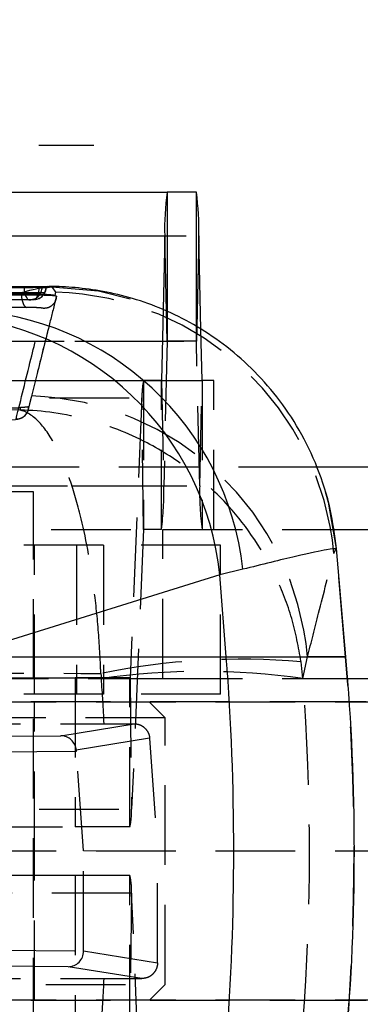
# Model space of a CAD drawing. Extents: x 65 to 753, y 47 to 611.
# Tile 10 of 22: x 335 to 346, y 114 to 145. Entities that reach past the tile are written whole.
import ezdxf

# ---------------------------------------------------------------- set-up
doc = ezdxf.new("R2010")
doc.units = 0
doc.header["$LTSCALE"] = 2
doc.linetypes.add('HIDDEN', pattern=[1.905, 1.27, -0.635])
doc.layers.get('0').update_dxf_attribs({"linetype": 'CONTINUOUS'})

# ---------------------------------------------------------------- blocks, each defined once
blk = doc.blocks.new('SW_CENTERMARKSYMBOL_5')
at = {"color": 0, "linetype": 'CONTINUOUS'}
for p, q in [((0, 5), (0, 6.75)), ((0, 0), (0, 2.5)), ((-5, 0), (-6.75, 0)), ((0, 0), (-2.5, 0)), ((0, 0), (0, -2.5)), ((0, 0), (2.5, 0)), ((5, 0), (6.75, 0)), ((0, -5), (0, -6.75))]:
    blk.add_line(p, q, dxfattribs=at)

msp = doc.modelspace()

# ---------------------------------------------------------------- linework, layer by layer
at = {"color": 7, "linetype": 'CONTINUOUS'}
for p, q in [((317.970051, 139.952419), (339.964352, 139.952419)), ((340.898722, 139.952419), (339.964352, 139.952419)), ((317.89345, 138.558248), (339.887753, 138.558248)), ((339.887753, 138.558248), (339.834408, 136.214236)), ((341.043211, 135.57516), (340.975321, 138.558248)), ((336.154768, 136.942219), (332.447833, 136.927415)), ((335.921823, 136.925653), (335.978659, 136.928691)), ((335.978659, 136.928691), (336.104629, 136.937996)), ((336.104629, 136.937996), (336.106528, 136.938721)), ((345.26773, 129.20242), (355.047611, 129.20242)), ((345.66615, 125.142602), (345.364145, 128.594538)), ((341.646757, 127.756501), (333.259678, 125.142602)), ((342.379803, 127.932787), (341.646757, 127.756501)), ((341.850469, 125.142602), (341.646757, 127.756501)), ((333.259678, 125.142602), (341.850469, 125.142602)), ((345.723145, 124.45242), (355.047611, 124.45242)), ((346.316974, 123.712686), (345.776722, 123.712686)), ((346.316974, 114.187686), (345.776722, 114.187686))]:
    msp.add_line(p, q, dxfattribs=at)
at = {"color": 8, "linetype": 'CONTINUOUS'}
for p, q in [((339.964352, 139.952419), (339.964352, 136.149837)), ((340.898722, 135.670368), (340.898722, 139.952419)), ((339.942314, 136.160793), (339.887753, 138.558248)), ((340.975321, 138.558248), (340.909438, 135.663306)), ((336.112169, 136.935484), (335.88505, 136.935484)), ((344.740502, 131.20242), (374.378844, 131.20242)), ((341.850469, 125.142602), (345.66615, 125.142602))]:
    msp.add_line(p, q, dxfattribs=at)
at = {"color": 7, "linetype": 'HIDDEN'}
for p, q in [((318.981019, 138.558248), (340.975321, 138.558248)), ((335.88505, 136.939943), (335.88505, 136.935484)), ((335.978659, 136.925653), (335.921823, 136.925653)), ((335.978659, 136.928691), (335.978659, 136.925653)), ((336.104629, 136.935484), (336.104629, 136.937996)), ((336.104629, 136.935484), (336.112169, 136.935484)), ((336.150655, 136.919515), (336.286466, 136.933045)), ((336.286466, 136.933045), (336.410786, 136.760773)), ((335.320785, 136.684427), (335.320785, 136.710277)), ((335.540498, 133.022202), (336.422875, 136.550955)), ((335.619319, 136.521392), (335.586555, 136.519743)), ((335.732071, 136.53031), (335.709682, 136.529522)), ((336.380041, 136.659615), (336.371869, 136.661004)), ((336.410786, 136.760773), (336.380041, 136.659615)), ((339.834408, 136.214236), (339.783, 133.955349)), ((339.964192, 135.199491), (339.942314, 136.160793)), ((339.964352, 136.149837), (339.964352, 135.202421)), ((340.898722, 135.202421), (340.898722, 135.670368)), ((340.909438, 135.663306), (340.898883, 135.199491)), ((341.080074, 133.955349), (341.043211, 135.57516)), ((317.969889, 135.199491), (339.964192, 135.199491)), ((317.970051, 135.202421), (339.964352, 135.202421)), ((318.904581, 135.199491), (340.898883, 135.199491)), ((339.964192, 135.199491), (339.859439, 130.596592)), ((340.898722, 135.202421), (339.964352, 135.202421)), ((341.003635, 130.596592), (340.898883, 135.199491)), ((317.219836, 133.95242), (339.214137, 133.95242)), ((317.788699, 133.955349), (339.783, 133.955349)), ((319.085772, 133.955349), (341.080074, 133.955349)), ((339.214137, 133.95242), (339.214137, 129.20242)), ((339.782839, 133.95242), (339.214137, 133.95242)), ((339.782839, 129.20242), (339.782839, 133.95242)), ((339.782839, 133.95242), (341.080235, 133.95242)), ((339.783, 133.955349), (339.859439, 130.596592)), ((341.003635, 130.596592), (341.080074, 133.955349)), ((341.080235, 133.95242), (341.080235, 129.20242)), ((341.455649, 133.95242), (341.080235, 133.95242)), ((341.455649, 129.20242), (341.455649, 133.95242)), ((317.168978, 133.395251), (339.16328, 133.395251)), ((339.16328, 133.395251), (338.781631, 124.478529)), ((339.214031, 129.20125), (339.16328, 133.395251)), ((335.288787, 133.08771), (335.26433, 133.009667)), ((319.378844, 131.20242), (374.378844, 131.20242)), ((319.378844, 131.20242), (344.740502, 131.20242)), ((317.865136, 130.596592), (339.859439, 130.596592)), ((319.009333, 130.596592), (341.003635, 130.596592)), ((335.707706, 130.400186), (327.770206, 130.400186)), ((335.707706, 109.200186), (335.707706, 130.400186)), ((317.219729, 129.20125), (339.214031, 129.20125)), ((317.219836, 129.20242), (339.214137, 129.20242)), ((339.214031, 129.20125), (338.83238, 120.284528)), ((339.782839, 129.20242), (339.214137, 129.20242)), ((339.825402, 124.45242), (339.825402, 129.20242)), ((339.825402, 129.20242), (345.26773, 129.20242)), ((337.937011, 128.700186), (328.270494, 128.700186)), ((335.738956, 123.950186), (335.738956, 128.700186)), ((337.072901, 128.700186), (337.072901, 123.950186)), ((337.937011, 128.700186), (337.937011, 123.950186)), ((341.672902, 128.700186), (337.937011, 128.700186)), ((341.672902, 123.950186), (341.672902, 128.700186)), ((345.284423, 128.441652), (345.356541, 128.595213)), ((345.356541, 128.595213), (345.315789, 128.590308)), ((345.658539, 125.142602), (345.356541, 128.595213)), ((344.296491, 124.449243), (344.238583, 124.985981)), ((344.296491, 124.449243), (344.444305, 125.142602)), ((345.658539, 125.142602), (344.444305, 125.142602)), ((337.854033, 124.614597), (337.86991, 124.449243)), ((315.03491, 124.477358), (337.029212, 124.477358)), ((316.787328, 124.478529), (338.781631, 124.478529)), ((318.398158, 124.45242), (339.825402, 124.45242)), ((337.029212, 124.477358), (337.029212, 119.727358)), ((338.781523, 124.477358), (337.029212, 124.477358)), ((338.781523, 119.727358), (338.781523, 124.477358)), ((338.781631, 124.478529), (338.83238, 120.284528)), ((339.825402, 124.45242), (345.723145, 124.45242)), ((366.909583, 123.700186), (299.382842, 123.700186)), ((337.937011, 123.950186), (328.270494, 123.950186)), ((345.776722, 123.712686), (332.069849, 123.712686)), ((335.738956, 118.950186), (335.738956, 123.700186)), ((341.672902, 123.950186), (337.937011, 123.950186)), ((339.903844, 123.200187), (339.403844, 123.700186)), ((339.903844, 123.200187), (330.378844, 123.200187)), ((339.903844, 114.700186), (339.903844, 123.200187)), ((317.512686, 123.011673), (337.956281, 123.011673)), ((336.570462, 122.630252), (338.911705, 123.011368)), ((337.956281, 123.011673), (338.911705, 123.011368)), ((330.220581, 122.575276), (336.570462, 122.630252)), ((339.40867, 122.545979), (337.066089, 122.164644)), ((339.40867, 122.545979), (339.661413, 118.950217)), ((337.068522, 122.130711), (330.666103, 122.07528)), ((337.302537, 118.963469), (337.068522, 122.130711)), ((316.838079, 120.284528), (338.83238, 120.284528)), ((315.03491, 119.727358), (337.029212, 119.727358)), ((338.781523, 119.727358), (337.029212, 119.727358)), ((366.909583, 118.950186), (299.200649, 118.950186)), ((335.738956, 114.200186), (335.738956, 118.950186)), ((339.661413, 118.950217), (337.302537, 118.963469)), ((337.302537, 115.768572), (337.302537, 118.963469)), ((339.658455, 115.389531), (339.661413, 118.950217)), ((337.029212, 118.173014), (315.03491, 118.173014)), ((337.029212, 118.173014), (337.029212, 113.423015)), ((338.781523, 118.173014), (337.029212, 118.173014)), ((338.781523, 113.423015), (338.781523, 118.173014)), ((338.83238, 117.615845), (316.838079, 117.615845)), ((338.83238, 117.615845), (338.781631, 113.421844)), ((339.214031, 108.699122), (338.83238, 117.615845)), ((330.666103, 115.825092), (337.302537, 115.767635)), ((337.302537, 115.768572), (339.658455, 115.389531)), ((337.302537, 115.767635), (337.302537, 115.768572)), ((336.805734, 115.268084), (330.220581, 115.325097)), ((339.160764, 114.889185), (336.805734, 115.268084)), ((317.512686, 114.8887), (337.956281, 114.8887)), ((337.956281, 114.8887), (339.160764, 114.889185)), ((320.853845, 114.700186), (339.903844, 114.700186)), ((339.403844, 114.200186), (339.903844, 114.700186)), ((366.909583, 114.200186), (299.388329, 114.200186)), ((345.776722, 114.187686), (332.069849, 114.187686))]:
    msp.add_line(p, q, dxfattribs=at)
at = {"color": 7, "linetype": 'HIDDEN', "flags": 128}
for points in [[(335.402979, 136.91603), (335.40743, 136.837171), (335.418558, 136.761701), (335.435935, 136.692507), (335.458898, 136.632241), (335.486566, 136.583211), (335.51788, 136.547294), (335.55164, 136.525864), (335.586555, 136.519743)], [(335.709682, 136.529522), (335.744211, 136.53825), (335.777303, 136.561984), (335.807709, 136.599824), (335.834279, 136.650344), (335.856009, 136.711637), (335.87208, 136.781381), (335.881883, 136.856949), (335.88505, 136.935484)], [(336.286466, 136.933045), (337.781382, 136.804761), (339.108247, 136.476211)], [(335.320785, 136.684427), (335.324292, 136.608494), (335.333989, 136.535242), (335.349533, 136.467254), (335.370376, 136.40693), (335.395781, 136.3564), (335.424853, 136.317449), (335.456566, 136.291448), (335.489799, 136.279315)], [(335.639748, 133.459254), (335.62751, 133.410525), (335.577457, 133.211254), (335.554052, 133.118095)], [(334.789096, 132.698032), (334.841064, 132.697944), (334.997526, 132.701058), (335.127114, 132.708728), (335.20674, 132.719363), (335.268314, 132.735052), (335.34415, 132.768189), (335.433489, 132.83543), (335.510738, 132.941865), (335.530582, 132.988256), (335.5369, 133.007487), (335.537586, 133.009789), (335.537919, 133.010924), (335.538084, 133.011491), (335.538166, 133.011774), (335.538186, 133.011845), (335.538196, 133.01188), (335.538202, 133.011898), (335.538203, 133.011902), (335.538208, 133.011922)], [(345.007451, 130.417535), (345.103016, 130.074215), (345.356541, 128.595213)]]:
    msp.add_lwpolyline(points, dxfattribs=at)
at = {"color": 7, "linetype": 'CONTINUOUS'}
for centre, radius, start, end in [((348.997455, 138.756927), 9.111868, 172.4609628, 181.2494007), ((331.86562, 138.756927), 9.111868, 358.7505993, 7.5390372), ((332.458924, 126.785283), 9.239023, 6.0341491, 86.7297147), ((333.168815, 126.926536), 9.265789, 6.2345339, 87.8084436), ((262.36712, 118.950186), 79.724204, 355.54517974, 4.45482026), ((274.886517, 118.950186), 71.05, 355, 5)]:
    msp.add_arc(centre, radius, start, end, dxfattribs=at)
at = {"color": 7, "linetype": 'HIDDEN'}
for centre, radius, start, end in [((335.578482, 136.919526), 0.400224, 275.8563945, 0.8770839), ((335.703098, 136.930822), 0.401559, 274.137563, 0.6651232), ((335.706169, 136.935483), 0.406, 273.6577913, 0), ((335.581782, 136.925653), 0.406, 270.1819436, 275.3048691), ((336.183562, 127.626286), 9.137313, 5.1195896, 88.5750377), ((339.9834, 135.199907), 0.019212, 172.481828, 181.2412267), ((340.879675, 135.199907), 0.019212, 358.7587733, 7.518172), ((341.533837, 133.459779), 2.371434, 168.0100792, 181.5592532), ((339.763733, 133.95494), 0.019271, 352.4865428, 1.2163568), ((341.099198, 133.954932), 0.019128, 178.7508248, 187.5462756), ((335.343685, 124.326954), 9.137098, 5.1214824, 88.1431638), ((330.749696, 130.397914), 9.111909, 352.4609818, 1.2493859), ((350.113444, 130.397921), 9.111974, 178.7506647, 187.5390058), ((339.219014, 129.201386), 0.004985, 168.0253166, 181.5570348), ((342.333054, 102.679538), 22.387685, 85.1173583, 101.5408345), ((274.863422, 118.950186), 71.065425, 355.00108808, 4.99891192), ((341.0832, 102.182576), 22.497327, 81.7883666, 98.2116334), ((338.776675, 124.478392), 0.004957, 347.9633068, 1.5820821), ((336.4618, 120.220001), 2.371458, 348.0101463, 1.5591893), ((336.4618, 117.680371), 2.371458, 358.4408107, 11.9898537)]:
    msp.add_arc(centre, radius, start, end, dxfattribs=at)
for centre, major_axis, ratio, start_param, end_param in [((274.758966, 118.950186), (0, 71.05), 0.89093348, 4.769583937, 4.789863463), ((274.758966, 118.950186), (0, 71.05), 0.98165715, 4.634914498, 4.789863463), ((336.570511, 122.130256), (-0.042457, 0.498213), 0.993498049, 4.696755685, 6.197718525), ((337.099755, 122.134838), (-0.036806, 0.499696), 0.062771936, 1.506491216, 1.574432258), ((336.805783, 115.768079), (0.041997, 0.498252), 0.993423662, 3.226136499, 4.795040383), ((274.758966, 118.950186), (0, 71.05), 0.89093348, 4.634914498, 4.655194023)]:
    msp.add_ellipse(centre, major_axis=major_axis, ratio=ratio, start_param=start_param, end_param=end_param, dxfattribs=at)
at = {"color": 7, "linetype": 'CONTINUOUS'}
for points, knots in [([(317.722532, 136.856118), (317.964203, 136.857022), (319.17779, 136.861563), (324.279051, 136.88018), (329.930856, 136.899163), (334.610756, 136.913588), (335.402979, 136.91603)], [0, 0, 0, 0, 0.041006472, 0.20592037, 0.865576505, 1, 1, 1, 1]), ([(335.88505, 136.939943), (332.94054, 136.929496), (327.051521, 136.908603), (321.162472, 136.884285), (318.217949, 136.872126)], [0, 0, 0, 0, 0.500000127, 1, 1, 1, 1]), ([(335.88505, 136.935484), (332.770971, 136.924761), (329.259454, 136.91267), (323.370397, 136.890577), (320.595453, 136.879444), (318.217949, 136.869906)], [0, 0, 0, 0, 0.528794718, 0.596282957, 1, 1, 1, 1]), ([(335.402979, 136.91603), (335.443529, 136.916254), (335.526907, 136.916714), (335.664521, 136.918753), (335.793414, 136.921502), (335.877288, 136.923949), (335.912653, 136.925302), (335.921823, 136.925653)], [0, 0, 0, 0, 0.220350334, 0.45307578, 0.685805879, 0.918534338, 1, 1, 1, 1]), ([(336.107947, 136.939261), (336.096871, 136.939534), (336.07472, 136.94008), (335.992516, 136.940236), (335.91927, 136.940036), (335.88505, 136.939943)], [0, 0, 0, 0, 0.3476208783, 0.695203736, 1, 1, 1, 1]), ([(335.978659, 136.925653), (335.992802, 136.926919), (336.036449, 136.930827), (336.077131, 136.933606), (336.104629, 136.935484)], [0, 0, 0, 0, 0.324045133, 1, 1, 1, 1]), ([(345.36197, 128.597435), (345.309323, 129.015683), (345.198761, 129.894017), (344.79172, 131.165406), (344.213317, 132.368781), (343.496469, 133.431476), (342.676008, 134.348634), (341.77854, 135.118662), (340.831148, 135.742873), (339.859438, 136.225953), (338.889199, 136.574874), (337.944668, 136.803161), (337.061693, 136.91714), (336.46085, 136.952896), (336.176949, 136.941152), (336.149918, 136.940034)], [0, 0, 0, 0, 0.0921809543, 0.193582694, 0.2906890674, 0.3838238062, 0.4733589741, 0.5594632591, 0.6421581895, 0.7213367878, 0.7967533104, 0.8679676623, 0.9341664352, 0.9937317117, 1, 1, 1, 1])]:
    msp.add_open_spline(points, degree=3, knots=knots, dxfattribs=at)
at = {"color": 8, "linetype": 'CONTINUOUS'}
for points, knots in [([(333.523144, 136.185547), (334.019351, 136.35082), (335.020702, 136.684343), (335.904859, 136.916016), (336.078179, 136.918484), (336.150655, 136.919515)], [0, 0, 0, 0, 0.363683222, 0.733917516, 1, 1, 1, 1]), ([(345.315789, 128.590308), (345.272799, 128.590746), (345.184537, 128.591644), (344.181489, 128.380314), (342.984571, 128.083007), (342.379803, 127.932787)], [0, 0, 0, 0, 0.319636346, 0.656231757, 1, 1, 1, 1])]:
    msp.add_open_spline(points, degree=3, knots=knots, dxfattribs=at)
at = {"color": 7, "linetype": 'HIDDEN'}
for points, knots in [([(335.586555, 136.519743), (335.343563, 136.518969), (334.128602, 136.515097), (329.025775, 136.498464), (323.375048, 136.478602), (318.696258, 136.460543), (317.905375, 136.45749)], [0, 0, 0, 0, 0.041228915, 0.206145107, 0.865810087, 1, 1, 1, 1]), ([(318.041841, 136.463922), (318.284836, 136.464916), (319.499807, 136.469887), (324.602693, 136.49029), (330.248971, 136.511062), (334.923252, 136.526864), (335.709682, 136.529522)], [0, 0, 0, 0, 0.041260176, 0.206300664, 0.866463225, 1, 1, 1, 1]), ([(318.275952, 136.650257), (319.098234, 136.655774), (322.639386, 136.679532), (328.684155, 136.717395), (333.907369, 136.746719), (336.410786, 136.760773)], [0, 0, 0, 0, 0.136055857, 0.585923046, 1, 1, 1, 1]), ([(335.320785, 136.710277), (332.624115, 136.694854), (327.230776, 136.664009), (321.837403, 136.628686), (319.140716, 136.611024)], [0, 0, 0, 0, 0.499999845, 1, 1, 1, 1]), ([(319.140716, 136.582972), (321.837403, 136.601026), (327.230774, 136.637134), (332.624115, 136.668668), (335.320785, 136.684434)], [0, 0, 0, 0, 0.500000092, 1, 1, 1, 1]), ([(336.371869, 136.661004), (336.341436, 136.665274), (336.270432, 136.675235), (336.086801, 136.689636), (335.844159, 136.70184), (335.573552, 136.70979), (335.406019, 136.710113), (335.320784, 136.710277)], [0, 0, 0, 0, 0.156869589, 0.365999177, 0.5750027, 0.783775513, 1, 1, 1, 1]), ([(335.320784, 136.684427), (335.402874, 136.684367), (335.567596, 136.684247), (335.835664, 136.680601), (336.079687, 136.674846), (336.267195, 136.667956), (336.339934, 136.663125), (336.371869, 136.661004)], [0, 0, 0, 0, 0.208830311, 0.419039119, 0.627740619, 0.836564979, 1, 1, 1, 1]), ([(335.709682, 136.529522), (335.682812, 136.527655), (335.643063, 136.524892), (335.600385, 136.521003), (335.586555, 136.519743)], [0, 0, 0, 0, 0.6759667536, 1, 1, 1, 1]), ([(336.435595, 136.639837), (336.431775, 136.624509), (336.411618, 136.543621), (336.326043, 136.200352), (336.114116, 135.351437), (335.868921, 134.372154), (335.688402, 133.653066), (335.639748, 133.459254)], [0, 0, 0, 0, 0.014544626, 0.076750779, 0.325574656, 0.818225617, 1, 1, 1, 1]), ([(336.435587, 136.639837), (336.428778, 136.589791), (336.414661, 136.48604), (336.320369, 136.353887), (336.182522, 136.260713), (336.074176, 136.250831), (336.020003, 136.24589)], [0, 0, 0, 0, 0.237008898, 0.491339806, 0.745669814, 1, 1, 1, 1]), ([(336.380041, 136.659615), (336.387613, 136.6582), (336.423592, 136.651475), (336.430294, 136.644972), (336.435586, 136.639837)], [0, 0, 0, 0, 0.210448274, 1, 1, 1, 1]), ([(335.489799, 136.279315), (332.793024, 136.263573), (327.399605, 136.232089), (322.006105, 136.196043), (319.30942, 136.17802)], [0, 0, 0, 0, 0.500012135, 1, 1, 1, 1]), ([(335.146335, 132.719378), (335.304997, 133.357962), (335.598448, 134.539041), (335.887324, 135.708659), (336.020011, 136.24589)], [0, 0, 0, 0, 0.5406790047, 1, 1, 1, 1]), ([(336.020003, 136.24589), (336.016229, 136.248599), (336.008796, 136.253937), (335.944753, 136.262305), (335.851195, 136.269724), (335.734311, 136.275478), (335.60704, 136.279119), (335.528707, 136.27925), (335.489799, 136.279315)], [0, 0, 0, 0, 0.170978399, 0.336750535, 0.502500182, 0.668226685, 0.835207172, 1, 1, 1, 1]), ([(334.8007, 133.078012), (334.887526, 133.078322), (335.061181, 133.078942), (335.217301, 133.084211), (335.285855, 133.087567), (335.288787, 133.08771)], [0, 0, 0, 0, 0.489070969, 0.978149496, 1, 1, 1, 1]), ([(335.146352, 132.719408), (335.199754, 132.725244), (335.306558, 132.736918), (335.441473, 132.830506), (335.534495, 132.962904), (335.547627, 133.067067), (335.554058, 133.11808)], [0, 0, 0, 0, 0.252536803, 0.505073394, 0.757610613, 1, 1, 1, 1]), ([(335.554061, 133.118095), (335.544764, 133.113277), (335.52571, 133.103404), (335.416523, 133.094392), (335.32159, 133.089426), (335.288787, 133.08771)], [0, 0, 0, 0, 0.3841337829, 0.7871941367, 1, 1, 1, 1]), ([(335.26433, 133.009667), (332.672197, 133.015426), (327.560493, 133.026785), (322.448861, 133.039594), (319.929325, 133.045907)], [0, 0, 0, 0, 0.5070975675, 1, 1, 1, 1]), ([(344.238583, 124.985981), (344.152917, 125.450319), (343.981577, 126.37903), (343.302847, 128.113114), (342.216149, 129.7476), (340.737154, 131.111266), (339.227553, 132.082952), (337.394753, 132.793825), (335.991173, 132.993717), (335.270651, 133.009528), (335.26433, 133.009667)], [0, 0, 0, 0, 0.106410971, 0.212829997, 0.418834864, 0.545097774, 0.671383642, 0.830802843, 0.998515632, 1, 1, 1, 1]), ([(337.854033, 124.614597), (337.830334, 125.082544), (337.782932, 126.018474), (337.590034, 127.780838), (337.278192, 129.460425), (336.851511, 130.885312), (336.414901, 131.919419), (335.883547, 132.70598), (335.475797, 132.96376), (335.266168, 133.009267), (335.26433, 133.009667)], [0, 0, 0, 0, 0.106410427, 0.212828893, 0.418833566, 0.545096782, 0.671382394, 0.830801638, 0.998515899, 1, 1, 1, 1]), ([(344.444305, 125.142602), (344.561697, 125.606825), (344.841229, 126.712228), (345.121724, 127.806772), (345.284423, 128.441652)], [0, 0, 0, 0, 0.4199587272, 1, 1, 1, 1]), ([(317.618863, 124.675189), (320.965296, 124.664313), (327.71035, 124.64239), (334.455409, 124.623909), (337.854033, 124.614597)], [0, 0, 0, 0, 0.496131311, 1, 1, 1, 1]), ([(338.911705, 123.011368), (338.968135, 123.005717), (339.081006, 122.994413), (339.231096, 122.906743), (339.343668, 122.778209), (339.396866, 122.648843), (339.405948, 122.569696), (339.40867, 122.545979)], [0, 0, 0, 0, 0.227712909, 0.455465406, 0.681931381, 0.904686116, 1, 1, 1, 1]), ([(339.658455, 115.389531), (339.658455, 115.389415), (339.658455, 115.388837), (339.658443, 115.386409), (339.658345, 115.376697), (339.656848, 115.337723), (339.643249, 115.246716), (339.588149, 115.116365), (339.477663, 114.993046), (339.330628, 114.906536), (339.2183, 114.895062), (339.160764, 114.889185)], [0, 0, 0, 0, 0.000440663, 0.002203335, 0.009254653, 0.037466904, 0.150767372, 0.357680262, 0.565212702, 0.777296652, 1, 1, 1, 1])]:
    msp.add_open_spline(points, degree=3, knots=knots, dxfattribs=at)

# ---------------------------------------------------------------- block references
at = {"color": 179, "linetype": 'CONTINUOUS'}
msp.add_blockref('SW_CENTERMARKSYMBOL_5', (330.878844, 141.450186), dxfattribs=at)

doc.saveas('drawing.dxf')
